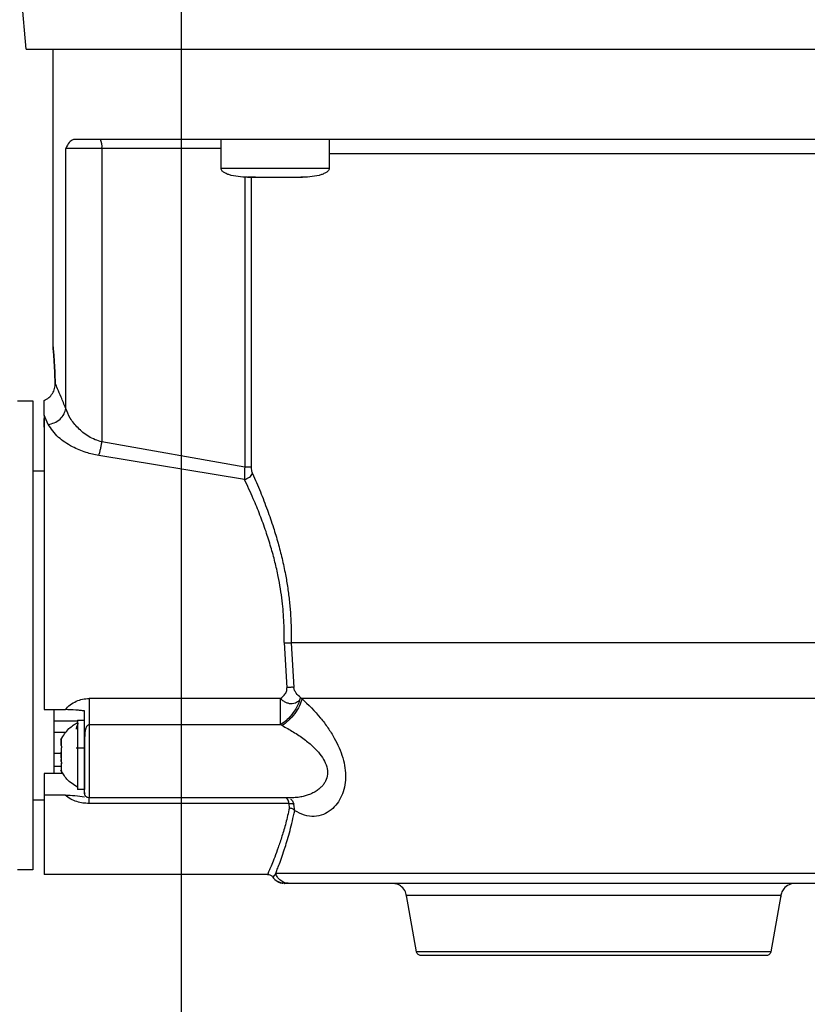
# Model space of a CAD drawing. Header units: inches. Extents: x 170 to 312, y 215 to 248.
# Tile 165 of 256: x 206.099 to 206.26, y 243.708 to 243.909. Entities that reach past the tile are written whole.
import ezdxf

# ---------------------------------------------------------------- set-up
doc = ezdxf.new("R2010")
doc.units = ezdxf.units.IN
doc.header["$LTSCALE"] = 0.25
doc.header["$MEASUREMENT"] = 0
doc.layers.add('MOTOR RH', color=7, linetype='Continuous')

msp = doc.modelspace()

# ---------------------------------------------------------------- linework, layer by layer
at = {"layer": 'MOTOR RH'}
for p, q in [((206.1317124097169, 240.1052927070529), (206.1317124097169, 244.299997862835)), ((206.0998681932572, 243.9029674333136), (206.0989800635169, 243.9131176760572)), ((206.105404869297, 243.8420668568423), (206.1054045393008, 243.9029674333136)), ((206.1398129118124, 243.8786071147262), (206.139812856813, 243.884512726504)), ((206.1619585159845, 243.884512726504), (206.1619585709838, 243.8786071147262)), ((206.1080073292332, 243.8294680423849), (206.108006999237, 243.8826673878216)), ((206.139812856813, 243.8826673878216), (206.108006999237, 243.8826673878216)), ((206.1154151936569, 243.8826673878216), (206.1154155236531, 243.8226261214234)), ((206.1398129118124, 243.8786071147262), (206.1619585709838, 243.8786071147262)), ((206.1446598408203, 243.8768453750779), (206.1446601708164, 243.8174491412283)), ((206.1468863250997, 243.8767617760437), (206.1453493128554, 243.8767617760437)), ((206.1459710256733, 243.8767617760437), (206.1459713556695, 243.8174491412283)), ((206.1548851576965, 243.8767617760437), (206.1549667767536, 243.8767617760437)), ((206.1564221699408, 243.8767617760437), (206.1561663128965, 243.8767617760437)), ((206.0981522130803, 243.8309939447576), (206.101289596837, 243.8309939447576)), ((206.1035595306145, 243.8280587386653), (206.1035595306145, 243.8311105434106)), ((206.1044031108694, 243.8262081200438), (206.1035595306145, 243.8280587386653)), ((206.1035595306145, 243.8256405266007), (206.1035595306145, 243.827412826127)), ((206.1446601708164, 243.8174491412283), (206.1154155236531, 243.8226261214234)), ((206.1446193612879, 243.8149182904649), (206.1147745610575, 243.8198462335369)), ((206.101289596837, 243.816691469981), (206.1035595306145, 243.816691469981)), ((206.1527276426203, 243.7815314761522), (206.1533005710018, 243.7723184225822)), ((206.1541686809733, 243.7814755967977), (206.154705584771, 243.7723677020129)), ((206.1519806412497, 243.7700933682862), (206.1127872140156, 243.7700933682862)), ((206.1560701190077, 243.7703010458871), (206.1563676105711, 243.7700700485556)), ((206.1035598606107, 243.7678282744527), (206.1078909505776, 243.7678287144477)), ((206.1055345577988, 243.7655152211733), (206.1103881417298, 243.7655156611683)), ((206.1103881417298, 243.7656643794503), (206.1118644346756, 243.7656643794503)), ((206.1103881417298, 243.7656643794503), (206.1103881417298, 243.7514538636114)), ((206.1055345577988, 243.7631929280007), (206.1081169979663, 243.7631929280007)), ((206.1519805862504, 243.7647324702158), (206.1127872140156, 243.7647320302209)), ((206.152309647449, 243.7645657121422), (206.1519805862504, 243.7647324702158)), ((206.1070662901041, 243.7604570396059), (206.1070662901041, 243.7617598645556)), ((206.1103881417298, 243.7612437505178), (206.110330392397, 243.7612437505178)), ((206.1118645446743, 243.7610721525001), (206.1118645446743, 243.7514538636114)), ((206.1070662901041, 243.7603967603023), (206.1070662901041, 243.7604073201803)), ((206.1071028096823, 243.7603589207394), (206.1070662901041, 243.7603589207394)), ((206.1070662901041, 243.7598744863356), (206.1070662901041, 243.7595282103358)), ((206.1070662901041, 243.7579895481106), (206.1070662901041, 243.7591282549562)), ((206.1118645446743, 243.7599435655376), (206.1101482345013, 243.7599435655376)), ((206.1055345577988, 243.7589368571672), (206.1070662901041, 243.7589368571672)), ((206.1070662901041, 243.7572433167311), (206.1070662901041, 243.7575900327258)), ((206.1070662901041, 243.7561688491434), (206.1055345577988, 243.7561688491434)), ((206.1070662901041, 243.7568530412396), (206.1070662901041, 243.7553583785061)), ((206.1070662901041, 243.7568530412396), (206.1071136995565, 243.7568530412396)), ((206.1070662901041, 243.7567593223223), (206.107100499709, 243.7567593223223)), ((206.1074502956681, 243.7547890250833), (206.1035599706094, 243.7547890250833)), ((206.1118645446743, 243.7514538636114), (206.1103881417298, 243.7514538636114)), ((206.1035599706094, 243.749331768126), (206.1012900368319, 243.749331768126)), ((206.1078909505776, 243.7503428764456), (206.1035599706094, 243.7503428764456)), ((206.111930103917, 243.7506799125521), (206.1118645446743, 243.7508796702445)), ((206.1119822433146, 243.7505206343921), (206.111930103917, 243.7506799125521)), ((206.1542567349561, 243.7497933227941), (206.1127873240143, 243.7497933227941)), ((206.1537611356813, 243.7486224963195), (206.1127873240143, 243.7486220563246)), ((206.153817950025, 243.7476791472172), (206.1537611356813, 243.7486224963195)), ((206.1548913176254, 243.7471454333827), (206.1547415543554, 243.7484517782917)), ((206.1012901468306, 243.7350292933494), (206.098152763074, 243.7350292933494)), ((206.1493316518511, 243.734107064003), (206.1035600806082, 243.7341066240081)), ((206.1510012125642, 243.7343019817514), (206.1503973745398, 243.7335456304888)), ((206.152903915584, 243.7322881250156), (206.1523678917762, 243.7323096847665)), ((206.1528332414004, 243.7322617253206), (206.1528966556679, 243.7322617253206)), ((206.1533504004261, 243.7322942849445), (206.1528460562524, 243.7322612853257)), ((206.1537755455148, 243.7322617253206), (206.1529030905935, 243.7322617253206)), ((206.1798478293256, 243.7182606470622), (206.1778092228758, 243.7298215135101)), ((206.2544585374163, 243.729821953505), (206.2524200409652, 243.7182610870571))]:
    msp.add_line(p, q, dxfattribs=at)
at = {"layer": 'MOTOR RH', "flags": 128}
for points in [[(206.0998681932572, 243.9029674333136), (206.2334612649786, 243.9029674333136), (206.2420042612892, 243.9029678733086), (206.2886228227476, 243.9029678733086), (206.2952130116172, 243.9029683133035), (206.3243606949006, 243.9029683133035), (206.3272323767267, 243.9029687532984), (206.3323976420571, 243.9029687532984)], [(206.2703074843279, 243.8815608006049), (206.2673729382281, 243.8815608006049), (206.2614570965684, 243.88156036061), (206.204717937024, 243.88156036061), (206.1973948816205, 243.8815599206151), (206.1619585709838, 243.8815599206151)], [(206.101289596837, 243.8309939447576), (206.101289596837, 243.8159390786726), (206.1012897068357, 243.8116649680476), (206.1012897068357, 243.7967733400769), (206.1012898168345, 243.7913438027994), (206.1012898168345, 243.7802220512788), (206.1012899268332, 243.7746798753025), (206.1012899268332, 243.7590204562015), (206.1012900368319, 243.7543587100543), (206.1012900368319, 243.7363228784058), (206.1012901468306, 243.7353540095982), (206.1012901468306, 243.7350292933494)], [(206.2838670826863, 243.7814764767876), (206.2586821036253, 243.7814764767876), (206.252392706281, 243.7814760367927), (206.1759792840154, 243.7814760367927), (206.1699015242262, 243.7814755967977), (206.1541686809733, 243.7814755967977)], [(206.2838962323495, 243.7700709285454), (206.2656694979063, 243.7700709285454), (206.2599452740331, 243.7700704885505), (206.2053298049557, 243.7700704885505), (206.1982814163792, 243.7700700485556), (206.1563676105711, 243.7700700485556)], [(206.1055344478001, 243.7676848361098), (206.1055345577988, 243.7661716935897), (206.1055345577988, 243.7547894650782)], [(206.1127872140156, 243.7647320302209), (206.1127872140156, 243.7577831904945), (206.1127873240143, 243.7553187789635), (206.1127873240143, 243.7497933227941)], [(206.1035599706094, 243.7547890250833), (206.1035599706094, 243.7374255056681), (206.1035600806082, 243.7356677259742), (206.1035600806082, 243.7341066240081)], [(206.2820607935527, 243.7343024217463), (206.2622390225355, 243.7343024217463), (206.2573277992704, 243.7343019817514), (206.195365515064, 243.7343019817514), (206.1892503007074, 243.7343015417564), (206.1568850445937, 243.7343015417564), (206.154305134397, 243.7343019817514), (206.1510010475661, 243.7343019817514)], [(206.2544585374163, 243.729821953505), (206.2211362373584, 243.729821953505), (206.216133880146, 243.7298215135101), (206.1778092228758, 243.7298215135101)], [(206.2524200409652, 243.7182610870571), (206.252411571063, 243.7182610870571), (206.2519830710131, 243.7182606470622), (206.2093247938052, 243.7182606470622), (206.2046349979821, 243.7182602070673), (206.1816057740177, 243.7182602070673), (206.1804266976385, 243.7182606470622), (206.1798478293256, 243.7182606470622)]]:
    msp.add_lwpolyline(points, dxfattribs=at)
at = {"layer": 'MOTOR RH'}
msp.add_arc((206.1125179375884, 243.8831146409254), 0.002931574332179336, 351.2244486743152, 28.48352643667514, dxfattribs=at)
for points, knots in [([(206.1095643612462, 243.884512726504), (206.1092664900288, 243.8843527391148), (206.1086816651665, 243.8840386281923), (206.1082290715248, 243.8831187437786), (206.108006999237, 243.8826673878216)], [0, 0, 0, 0, 0.5093340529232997, 1, 1, 1, 1]), ([(206.3221664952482, 243.8845140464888), (206.3209083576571, 243.8845138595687), (206.318392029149, 243.8845134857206), (206.3131153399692, 243.8845136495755), (206.3068124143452, 243.8845135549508), (206.2994419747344, 243.8845137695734), (206.2911215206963, 243.884513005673), (206.2819370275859, 243.8845132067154), (206.2719964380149, 243.8845131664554), (206.2614135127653, 243.8845131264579), (206.2503101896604, 243.8845133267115), (206.2388143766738, 243.8845125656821), (206.2270573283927, 243.8845127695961), (206.2151749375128, 243.8845127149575), (206.2033035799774, 243.8845127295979), (206.1915795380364, 243.884512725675), (206.1801379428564, 243.8845127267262), (206.1691099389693, 243.8845127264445), (206.1586228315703, 243.8845127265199), (206.1487958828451, 243.8845127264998), (206.1397439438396, 243.8845127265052), (206.1315708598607, 243.8845127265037), (206.1243633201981, 243.8845127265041), (206.1182352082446, 243.884512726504), (206.1131434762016, 243.884512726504), (206.1107574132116, 243.884512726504), (206.1095643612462, 243.884512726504)], [0, 0, 0, 0, 0.04166450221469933, 0.08333077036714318, 0.1249996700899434, 0.1666645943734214, 0.2083321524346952, 0.2499994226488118, 0.2916659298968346, 0.3333317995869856, 0.3749983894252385, 0.41666595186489, 0.4583324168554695, 0.4999992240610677, 0.5416660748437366, 0.583332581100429, 0.6249995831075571, 0.666666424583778, 0.7083332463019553, 0.7499985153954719, 0.7916666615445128, 0.8333329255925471, 0.8749985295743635, 0.9166671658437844, 0.9583328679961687, 1, 1, 1, 1]), ([(206.1452570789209, 243.8767617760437), (206.1439443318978, 243.8768242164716), (206.142374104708, 243.8768989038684), (206.1407404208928, 243.8775550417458), (206.1402506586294, 243.8778557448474), (206.1399668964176, 243.8781491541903), (206.1398212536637, 243.8784074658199), (206.1398179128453, 243.8785871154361), (206.139816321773, 243.8786726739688)], [0, 0, 0, 0, 0.6348033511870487, 0.7593126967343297, 0.8593888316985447, 0.9131484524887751, 0.9586367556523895, 1, 1, 1, 1]), ([(206.1619551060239, 243.8786726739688), (206.1619534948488, 243.8785872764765), (206.1619501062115, 243.8784076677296), (206.161804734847, 243.8781492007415), (206.1615207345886, 243.8778558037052), (206.161031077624, 243.8775550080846), (206.1593973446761, 243.8768989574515), (206.1578271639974, 243.8768242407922), (206.1565144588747, 243.8767617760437)], [0, 0, 0, 0, 0.0412916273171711, 0.08684490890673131, 0.1406116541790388, 0.2406821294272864, 0.3651937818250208, 1, 1, 1, 1]), ([(206.1452570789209, 243.8767617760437), (206.1453417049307, 243.8767617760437), (206.145510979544, 243.8767617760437), (206.1468126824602, 243.8767617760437), (206.1486729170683, 243.8767617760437), (206.1501481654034, 243.8767617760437), (206.1508857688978, 243.8767617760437)], [0, 0, 0, 0, 0.2499386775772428, 0.4999440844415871, 0.7499790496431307, 1, 1, 1, 1]), ([(206.1508857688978, 243.8767617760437), (206.1516233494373, 243.8767617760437), (206.1530985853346, 243.8767617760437), (206.1549588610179, 243.8767617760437), (206.1562604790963, 243.8767617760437), (206.1564298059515, 243.8767617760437), (206.1565144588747, 243.8767617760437)], [0, 0, 0, 0, 0.2500156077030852, 0.5000565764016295, 0.7500593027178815, 1, 1, 1, 1]), ([(206.1058378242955, 243.8346274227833), (206.1058033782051, 243.8356595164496), (206.1057344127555, 243.8377258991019), (206.105569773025, 243.8401370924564), (206.1054391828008, 243.8417074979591), (206.1053877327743, 243.8422463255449), (206.1054391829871, 243.8417074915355), (206.105569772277, 243.8401371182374), (206.105734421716, 243.8377257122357), (206.1058033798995, 243.8356594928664), (206.1058378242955, 243.8346274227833)], [0, 0, 0, 0, 0.1249630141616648, 0.2501918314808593, 0.375240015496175, 0.4999929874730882, 0.6247459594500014, 0.7497941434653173, 0.8750229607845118, 1, 1, 1, 1]), ([(206.1035595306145, 243.8311105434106), (206.1038975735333, 243.8312775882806), (206.1045737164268, 243.8316117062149), (206.1053189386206, 243.8324852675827), (206.1057823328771, 243.8335291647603), (206.1058193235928, 243.8342612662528), (206.1058378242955, 243.8346274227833)], [0, 0, 0, 0, 0.2499563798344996, 0.4999549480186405, 0.7499052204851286, 1, 1, 1, 1]), ([(206.1080073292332, 243.8294680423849), (206.1076821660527, 243.8302653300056), (206.1070494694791, 243.8318166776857), (206.1063178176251, 243.8335268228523), (206.1059946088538, 243.8342679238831), (206.1058378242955, 243.8346274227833)], [0, 0, 0, 0, 0.3525121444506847, 0.6859116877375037, 0.9999999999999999, 0.9999999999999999, 0.9999999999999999, 0.9999999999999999]), ([(206.1035595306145, 243.8280587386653), (206.103559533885, 243.8267294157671), (206.1035595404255, 243.8240709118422), (206.103559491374, 243.8182528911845), (206.1035596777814, 243.8113335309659), (206.1035596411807, 243.8034095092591), (206.1035596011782, 243.7947881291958), (206.1035597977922, 243.7857696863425), (206.1035597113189, 243.7766190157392), (206.1035598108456, 243.770758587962), (206.1035598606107, 243.7678282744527)], [0, 0, 0, 0, 0.1250053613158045, 0.2499973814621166, 0.3750018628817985, 0.5000021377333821, 0.624998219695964, 0.7500007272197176, 0.874996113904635, 1, 1, 1, 1]), ([(206.1044031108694, 243.8262081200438), (206.104831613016, 243.8262872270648), (206.1057192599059, 243.8264510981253), (206.1068852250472, 243.8272229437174), (206.1077384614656, 243.8282777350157), (206.1079198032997, 243.8290805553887), (206.1080073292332, 243.8294680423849)], [0, 0, 0, 0, 0.2413737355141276, 0.5000083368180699, 0.7586754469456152, 1, 1, 1, 1]), ([(206.1154155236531, 243.8226261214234), (206.1149339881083, 243.8227587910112), (206.1139596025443, 243.8230272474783), (206.112216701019, 243.823951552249), (206.1104049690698, 243.8254481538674), (206.108797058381, 243.827474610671), (206.1082710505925, 243.8288023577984), (206.1080073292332, 243.8294680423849)], [0, 0, 0, 0, 0.1182711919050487, 0.2393213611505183, 0.4883332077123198, 0.7434686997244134, 1, 1, 1, 1]), ([(206.1147745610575, 243.8198462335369), (206.1138915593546, 243.8200190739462), (206.1119279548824, 243.8204034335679), (206.1090397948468, 243.8216866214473), (206.1060278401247, 243.8237172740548), (206.1049893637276, 243.8253093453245), (206.1044031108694, 243.8262081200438)], [0, 0, 0, 0, 0.1711773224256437, 0.380661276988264, 0.65036365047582, 1, 1, 1, 1]), ([(206.1147745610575, 243.8198462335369), (206.1148345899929, 243.8200271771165), (206.1149560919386, 243.8203934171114), (206.1151301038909, 243.8210840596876), (206.1152894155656, 243.8218388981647), (206.1153738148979, 243.8223657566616), (206.1154155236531, 243.8226261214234)], [0, 0, 0, 0, 0.2470488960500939, 0.5000408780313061, 0.7529284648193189, 1, 1, 1, 1]), ([(206.1446601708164, 243.8174491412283), (206.1446275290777, 243.8170282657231), (206.1445555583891, 243.8161002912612), (206.1445968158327, 243.8153362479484), (206.1446193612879, 243.8149187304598)], [0, 0, 0, 0, 0.4535421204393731, 1, 1, 1, 1]), ([(206.1459713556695, 243.8174491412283), (206.1458978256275, 243.8174491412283), (206.1457507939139, 243.8174491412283), (206.1454344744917, 243.8174491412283), (206.1450690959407, 243.8174491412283), (206.1447964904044, 243.8174491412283), (206.1446601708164, 243.8174491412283)], [0, 0, 0, 0, 0.2499901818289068, 0.4998839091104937, 0.7499110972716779, 1, 1, 1, 1]), ([(206.1459713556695, 243.8174491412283), (206.1459832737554, 243.8172308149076), (206.146010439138, 243.8167331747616), (206.1461604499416, 243.816342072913), (206.1462446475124, 243.8161225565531)], [0, 0, 0, 0, 0.4387232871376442, 1, 1, 1, 1]), ([(206.1446193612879, 243.8149182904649), (206.1447900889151, 243.814973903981), (206.1451395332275, 243.8150877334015), (206.1456190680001, 243.8153818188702), (206.1460165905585, 243.8157369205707), (206.146169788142, 243.815995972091), (206.1462446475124, 243.8161225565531)], [0, 0, 0, 0, 0.2442937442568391, 0.5000190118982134, 0.7556863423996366, 1, 1, 1, 1]), ([(206.1462446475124, 243.8161225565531), (206.1467861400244, 243.8148967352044), (206.1478310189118, 243.8125313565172), (206.1492817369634, 243.8088043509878), (206.1504975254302, 243.8052887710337), (206.1515025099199, 243.8019558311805), (206.1523276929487, 243.798763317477), (206.1529835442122, 243.795681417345), (206.1534825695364, 243.7927308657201), (206.1538403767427, 243.7899265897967), (206.1540767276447, 243.7871149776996), (206.1542002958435, 243.784295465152), (206.1541792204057, 243.7824156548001), (206.1541686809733, 243.7814755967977)], [0, 0, 0, 0, 0.1290318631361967, 0.2489834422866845, 0.3596689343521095, 0.4517581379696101, 0.5420012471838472, 0.6309113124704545, 0.7060594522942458, 0.7802100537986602, 0.8536768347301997, 0.926826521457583, 1, 1, 1, 1]), ([(206.1527276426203, 243.7815314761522), (206.152734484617, 243.7828808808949), (206.1527489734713, 243.7857384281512), (206.152356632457, 243.790283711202), (206.1516904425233, 243.7944403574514), (206.1508621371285, 243.7981034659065), (206.1500234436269, 243.8011842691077), (206.1489961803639, 243.8044080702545), (206.1477841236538, 243.8077114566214), (206.1463042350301, 243.8113159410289), (206.1452238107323, 243.8136259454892), (206.1446193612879, 243.8149182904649)], [0, 0, 0, 0, 0.1082425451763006, 0.2292182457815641, 0.3670312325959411, 0.4518303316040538, 0.5421950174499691, 0.6382021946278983, 0.746058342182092, 0.8579309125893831, 1, 1, 1, 1]), ([(206.1527276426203, 243.7815314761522), (206.1528637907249, 243.7815279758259), (206.1531396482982, 243.7815208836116), (206.153532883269, 243.7815071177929), (206.1538913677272, 243.7814916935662), (206.1540769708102, 243.7814809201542), (206.1541686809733, 243.7814755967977)], [0, 0, 0, 0, 0.2467304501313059, 0.4999148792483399, 0.7528980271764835, 0.9999999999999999, 0.9999999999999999, 0.9999999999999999, 0.9999999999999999]), ([(206.1519806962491, 243.7700933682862), (206.1523382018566, 243.7703938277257), (206.1528791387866, 243.7708484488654), (206.153244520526, 243.7715752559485), (206.1533274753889, 243.7720113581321), (206.1533094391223, 243.7722172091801), (206.1533005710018, 243.7723184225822)], [0, 0, 0, 0, 0.5093131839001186, 0.7706349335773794, 0.8872251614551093, 1, 1, 1, 1]), ([(206.154705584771, 243.7723677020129), (206.1546150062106, 243.7723762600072), (206.1544314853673, 243.7723935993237), (206.1540826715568, 243.7723915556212), (206.153700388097, 243.7723679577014), (206.1534327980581, 243.7723348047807), (206.1533005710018, 243.7723184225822)], [0, 0, 0, 0, 0.2464853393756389, 0.4994029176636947, 0.7526347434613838, 1, 1, 1, 1]), ([(206.1560701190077, 243.7703010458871), (206.1557698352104, 243.7705711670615), (206.1553179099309, 243.7709776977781), (206.1549163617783, 243.7716591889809), (206.1547612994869, 243.7720721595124), (206.1547239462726, 243.7722703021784), (206.154705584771, 243.7723677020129)], [0, 0, 0, 0, 0.5138927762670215, 0.773405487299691, 0.8886142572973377, 0.9999999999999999, 0.9999999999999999, 0.9999999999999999, 0.9999999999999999]), ([(206.1078909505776, 243.7678287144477), (206.1082199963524, 243.7681726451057), (206.1088761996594, 243.7688585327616), (206.1101128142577, 243.7695606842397), (206.1114302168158, 243.7700136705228), (206.112334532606, 243.7700667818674), (206.1127872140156, 243.7700933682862)], [0, 0, 0, 0, 0.2597503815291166, 0.5180101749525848, 0.7587260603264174, 1, 1, 1, 1]), ([(206.1127872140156, 243.7700933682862), (206.1127872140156, 243.7696167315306), (206.1127872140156, 243.7686635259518), (206.1127872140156, 243.7672094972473), (206.1127872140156, 243.7658404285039), (206.1127872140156, 243.7651015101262), (206.1127872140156, 243.7647320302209)], [0, 0, 0, 0, 0.2500044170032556, 0.4999732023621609, 0.749972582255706, 1, 1, 1, 1]), ([(206.1519806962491, 243.7647324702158), (206.1519806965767, 243.7651019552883), (206.1519806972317, 243.7658407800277), (206.1519806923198, 243.7672097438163), (206.1519807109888, 243.7686636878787), (206.1519806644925, 243.7696168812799), (206.1519806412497, 243.7700933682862)], [0, 0, 0, 0, 0.250044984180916, 0.4999915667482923, 0.7500533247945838, 1, 1, 1, 1]), ([(206.156064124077, 243.7703063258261), (206.1559225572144, 243.7698108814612), (206.1556308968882, 243.7687901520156), (206.1546474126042, 243.7671792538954), (206.153382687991, 243.7657211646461), (206.1524388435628, 243.7650555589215), (206.1519806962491, 243.7647324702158)], [0, 0, 0, 0, 0.24268176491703, 0.4999803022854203, 0.7572876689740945, 1, 1, 1, 1]), ([(206.1560701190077, 243.7703010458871), (206.156052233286, 243.7702346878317), (206.1560040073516, 243.7700557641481), (206.1558356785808, 243.7697335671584), (206.1555224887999, 243.7693934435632), (206.1551900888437, 243.7692053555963), (206.1548238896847, 243.7690699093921), (206.1543801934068, 243.7689880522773), (206.1537193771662, 243.7690421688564), (206.1530701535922, 243.7692650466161), (206.1524722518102, 243.7696015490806), (206.1521451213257, 243.7699288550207), (206.1519806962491, 243.7700933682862)], [0, 0, 0, 0, 0.04654761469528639, 0.1255080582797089, 0.2503904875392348, 0.3617497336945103, 0.3752916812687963, 0.5003410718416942, 0.6380593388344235, 0.750408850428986, 0.8745483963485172, 1, 1, 1, 1]), ([(206.1563676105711, 243.7700700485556), (206.1562217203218, 243.7695849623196), (206.1559215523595, 243.7685869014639), (206.1549407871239, 243.7670044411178), (206.15369088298, 243.7655631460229), (206.1527609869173, 243.7648916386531), (206.152309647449, 243.7645657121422)], [0, 0, 0, 0, 0.2433159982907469, 0.5006206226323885, 0.7576184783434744, 1, 1, 1, 1]), ([(206.1563676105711, 243.7700700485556), (206.1576735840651, 243.768823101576), (206.1595476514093, 243.7670337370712), (206.1617115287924, 243.7641493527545), (206.1633782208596, 243.7614942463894), (206.1646271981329, 243.7586730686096), (206.1652395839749, 243.7558964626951), (206.1653653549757, 243.7538481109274), (206.1651391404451, 243.7518934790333), (206.1645418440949, 243.7500883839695), (206.1636052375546, 243.7485083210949), (206.1623291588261, 243.7472018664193), (206.1607334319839, 243.7462703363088), (206.1588779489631, 243.745871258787), (206.1568812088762, 243.7460746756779), (206.1555551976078, 243.7467881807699), (206.154891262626, 243.7471454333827)], [0, 0, 0, 0, 0.1391143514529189, 0.1996286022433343, 0.2565761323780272, 0.3588567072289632, 0.4090681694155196, 0.4578746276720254, 0.510806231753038, 0.5649479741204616, 0.6229403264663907, 0.6865974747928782, 0.7576487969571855, 0.8354375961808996, 0.9176034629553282, 1, 1, 1, 1]), ([(206.1118644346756, 243.7675757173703), (206.1115839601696, 243.7675983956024), (206.1110255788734, 243.7676435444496), (206.1104371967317, 243.7676995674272), (206.1094027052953, 243.7677888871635), (206.1086293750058, 243.7678092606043), (206.1078909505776, 243.7678287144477)], [0, 0, 0, 0, 0.2125853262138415, 0.4232244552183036, 0.4492584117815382, 1, 1, 1, 1]), ([(206.1118645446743, 243.7610189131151), (206.1118645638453, 243.7619193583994), (206.1118645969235, 243.7634730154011), (206.1118643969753, 243.7654687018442), (206.1118644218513, 243.7668586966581), (206.1118644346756, 243.7675752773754)], [0, 0, 0, 0, 0.4004220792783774, 0.6909010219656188, 1, 1, 1, 1]), ([(206.1070248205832, 243.7616899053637), (206.1075105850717, 243.7625062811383), (206.1083780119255, 243.7639640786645), (206.1098339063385, 243.7648182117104), (206.1104744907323, 243.7651940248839)], [0, 0, 0, 0, 0.5600062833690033, 1, 1, 1, 1]), ([(206.1105940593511, 243.7649775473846), (206.1105545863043, 243.7649255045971), (206.1104070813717, 243.7647310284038), (206.110257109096, 243.7644103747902), (206.1101618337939, 243.7640663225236), (206.1101526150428, 243.7639082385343), (206.1101482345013, 243.7638331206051)], [0, 0, 0, 0, 0.1680507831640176, 0.6279809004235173, 0.8232249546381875, 1, 1, 1, 1]), ([(206.1127872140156, 243.7647320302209), (206.112752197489, 243.7647290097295), (206.1126797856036, 243.7647227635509), (206.1125315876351, 243.7646566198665), (206.1122571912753, 243.7643876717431), (206.111838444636, 243.7631820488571), (206.1118530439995, 243.7619720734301), (206.1118645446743, 243.7610189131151)], [0, 0, 0, 0, 0.02484032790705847, 0.05136817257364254, 0.1148328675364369, 0.3027080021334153, 1, 1, 1, 1]), ([(206.152309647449, 243.7645657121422), (206.1530775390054, 243.7641528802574), (206.1546108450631, 243.7633285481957), (206.156776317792, 243.7618619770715), (206.158630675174, 243.7603310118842), (206.1600412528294, 243.7588131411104), (206.1610483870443, 243.7573100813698), (206.1616314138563, 243.7557412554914), (206.1616423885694, 243.7541670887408), (206.1611931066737, 243.7530607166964), (206.1606498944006, 243.7523040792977), (206.1601210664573, 243.7517543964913), (206.1594451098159, 243.7512284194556), (206.1586075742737, 243.7507395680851), (206.1577236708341, 243.7503664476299), (206.1567966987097, 243.7500866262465), (206.1558250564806, 243.7498911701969), (206.1548940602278, 243.7497928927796), (206.1542865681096, 243.7497986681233), (206.1540620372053, 243.7498008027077)], [0, 0, 0, 0, 0.1027754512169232, 0.2052193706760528, 0.2967677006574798, 0.3700383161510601, 0.4316755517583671, 0.4935504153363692, 0.5537972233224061, 0.6158798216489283, 0.6472448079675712, 0.6815443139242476, 0.7225222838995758, 0.7690680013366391, 0.8213040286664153, 0.8621826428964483, 0.9107440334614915, 0.967010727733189, 1, 1, 1, 1]), ([(206.1070662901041, 243.7617598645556), (206.1070662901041, 243.7616872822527), (206.1070662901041, 243.7615421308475), (206.1070662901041, 243.7610043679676), (206.1070662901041, 243.7605841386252), (206.1070662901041, 243.7604442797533)], [0, 0, 0, 0, 0.4002299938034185, 0.8003871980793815, 1, 1, 1, 1]), ([(206.107116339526, 243.7618777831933), (206.1071167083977, 243.7618786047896), (206.1071179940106, 243.7618814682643), (206.1071178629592, 243.7618811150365), (206.1071177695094, 243.7618808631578)], [0, 0, 0, 0, 0.2869228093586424, 0.9999999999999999, 0.9999999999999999, 0.9999999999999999, 0.9999999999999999]), ([(206.1070662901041, 243.7604442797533), (206.1070795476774, 243.7604215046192), (206.1071061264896, 243.76037584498), (206.1071208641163, 243.7602515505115), (206.1071140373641, 243.7601027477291), (206.1070919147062, 243.7599723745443), (206.1070725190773, 243.7598982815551), (206.1070662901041, 243.7598744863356)], [0, 0, 0, 0, 0.2291828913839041, 0.4594663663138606, 0.6794001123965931, 0.8970382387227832, 0.9999999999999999, 0.9999999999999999, 0.9999999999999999, 0.9999999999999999]), ([(206.1070662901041, 243.7598744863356), (206.1070662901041, 243.7595303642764), (206.1070662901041, 243.7588420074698), (206.1070662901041, 243.7579144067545), (206.1070662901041, 243.7574109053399), (206.1070662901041, 243.7572433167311)], [0, 0, 0, 0, 0.4000966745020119, 0.8003243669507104, 1, 1, 1, 1]), ([(206.1106458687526, 243.7599435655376), (206.1105789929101, 243.7599244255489), (206.1104790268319, 243.7598958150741), (206.1104107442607, 243.7598077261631), (206.1103881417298, 243.7597785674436)], [0, 0, 0, 0, 0.6689853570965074, 1, 1, 1, 1]), ([(206.1118645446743, 243.7508796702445), (206.1118645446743, 243.7510244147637), (206.1118645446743, 243.7513138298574), (206.1118645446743, 243.7521598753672), (206.1118645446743, 243.7532637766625), (206.1118645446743, 243.7546083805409), (206.1118645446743, 243.7561261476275), (206.1118645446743, 243.7577501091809), (206.1118645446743, 243.7594173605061), (206.1118645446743, 243.7604842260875), (206.1118645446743, 243.7610175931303)], [0, 0, 0, 0, 0.1250352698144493, 0.2500066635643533, 0.3750319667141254, 0.5000101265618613, 0.6249960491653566, 0.7499936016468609, 0.8750122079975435, 1, 1, 1, 1]), ([(206.1070662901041, 243.7572433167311), (206.1070795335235, 243.7571894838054), (206.1071060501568, 243.7570816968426), (206.1071210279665, 243.7569222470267), (206.1071141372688, 243.7567895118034), (206.1070919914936, 243.7567106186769), (206.107072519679, 243.7566828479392), (206.1070662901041, 243.7566739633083)], [0, 0, 0, 0, 0.2290631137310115, 0.458641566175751, 0.6789921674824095, 0.8973006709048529, 1, 1, 1, 1]), ([(206.1104746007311, 243.7519242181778), (206.1096659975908, 243.7524228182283), (206.108222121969, 243.7533131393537), (206.1073906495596, 243.7547820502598), (206.1070248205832, 243.7554283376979)], [0, 0, 0, 0, 0.5600227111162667, 1, 1, 1, 1]), ([(206.1070662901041, 243.7566739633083), (206.1070662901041, 243.7564025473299), (206.1070662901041, 243.7558597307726), (206.1070662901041, 243.7554686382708), (206.1070662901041, 243.7553859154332), (206.1070662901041, 243.7553583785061)], [0, 0, 0, 0, 0.4001761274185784, 0.8003295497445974, 0.9999999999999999, 0.9999999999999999, 0.9999999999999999, 0.9999999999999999]), ([(206.1070662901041, 243.7553583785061), (206.1070795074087, 243.7553271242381), (206.1071059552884, 243.7552645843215), (206.1071172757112, 243.7552388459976), (206.107117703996, 243.7552375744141), (206.1071177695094, 243.7552373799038)], [0, 0, 0, 0, 0.4583420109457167, 0.917144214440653, 1, 1, 1, 1]), ([(206.1078909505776, 243.7503428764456), (206.1085554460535, 243.7503127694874), (206.1098935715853, 243.7502521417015), (206.1112045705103, 243.7500938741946), (206.1118645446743, 243.7500142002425)], [0, 0, 0, 0, 0.4965867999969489, 1, 1, 1, 1]), ([(206.1127873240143, 243.7486220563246), (206.1123590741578, 243.7486395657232), (206.11150241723, 243.7486745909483), (206.1102171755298, 243.7489833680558), (206.1089444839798, 243.7495008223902), (206.1082506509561, 243.7500553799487), (206.1078909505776, 243.7503428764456)], [0, 0, 0, 0, 0.2283352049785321, 0.4567542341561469, 0.7183678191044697, 1, 1, 1, 1]), ([(206.1118645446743, 243.7508796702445), (206.1118645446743, 243.7507210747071), (206.1118645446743, 243.7504694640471), (206.1118645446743, 243.7504740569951), (206.1118645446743, 243.7504757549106)], [0, 0, 0, 0, 0.6303212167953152, 1, 1, 1, 1]), ([(206.1127921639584, 243.7498016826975), (206.1127654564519, 243.749799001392), (206.1126346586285, 243.7497858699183), (206.1123949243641, 243.7498645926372), (206.1121202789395, 243.7500475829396), (206.1119312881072, 243.7503238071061), (206.1118685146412, 243.7505614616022), (206.1118651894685, 243.7506908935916), (206.1118645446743, 243.7507159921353)], [0, 0, 0, 0, 0.05545059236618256, 0.2715647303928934, 0.5017375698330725, 0.7317853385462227, 0.9479896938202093, 1, 1, 1, 1]), ([(206.1127873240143, 243.7486220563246), (206.1127873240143, 243.7489538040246), (206.1127873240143, 243.7494536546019), (206.1127873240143, 243.7497078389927), (206.1127873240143, 243.7497933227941)], [0, 0, 0, 0, 0.6636937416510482, 1, 1, 1, 1]), ([(206.1537611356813, 243.7486224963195), (206.1536639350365, 243.7489383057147), (206.1535082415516, 243.7494441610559), (206.1532632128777, 243.7496979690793), (206.1531711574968, 243.7497933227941)], [0, 0, 0, 0, 0.6243077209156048, 1, 1, 1, 1]), ([(206.1540634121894, 243.7495046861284), (206.154137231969, 243.7494452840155), (206.1544291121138, 243.7492104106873), (206.1546078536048, 243.748776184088), (206.1547413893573, 243.7484517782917)], [0, 0, 0, 0, 0.2529112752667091, 1, 1, 1, 1]), ([(206.153817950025, 243.7476791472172), (206.1535762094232, 243.7466405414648), (206.1530925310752, 243.7445624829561), (206.1522880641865, 243.7418814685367), (206.1515018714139, 243.7395444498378), (206.1507771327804, 243.7375976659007), (206.1501603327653, 243.7360540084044), (206.149692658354, 243.7349387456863), (206.1493894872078, 243.734237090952), (206.149350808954, 243.7341501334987), (206.1493316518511, 243.734107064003)], [0, 0, 0, 0, 0.1247332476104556, 0.2495682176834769, 0.3745140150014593, 0.4995224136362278, 0.6245990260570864, 0.7497118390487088, 0.8760338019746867, 1, 1, 1, 1]), ([(206.1510010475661, 243.7343019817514), (206.1511077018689, 243.7345714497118), (206.1513212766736, 243.7351110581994), (206.151765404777, 243.7362822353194), (206.1523017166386, 243.7377603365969), (206.1530369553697, 243.7399568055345), (206.1539559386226, 243.7429502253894), (206.1545795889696, 243.7457474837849), (206.154891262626, 243.7471454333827)], [0, 0, 0, 0, 0.1266017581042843, 0.2535195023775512, 0.3992195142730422, 0.544867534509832, 0.7725443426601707, 0.9999999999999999, 0.9999999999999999, 0.9999999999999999, 0.9999999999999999]), ([(206.1537611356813, 243.7486224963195), (206.1538530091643, 243.7486341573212), (206.1540397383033, 243.7486578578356), (206.1543065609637, 243.748634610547), (206.1545516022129, 243.7485699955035), (206.1546786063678, 243.7484909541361), (206.1547415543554, 243.7484517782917)], [0, 0, 0, 0, 0.2445408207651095, 0.49701932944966, 0.7507040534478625, 1, 1, 1, 1]), ([(206.1548913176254, 243.7471454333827), (206.1548282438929, 243.747212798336), (206.1546999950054, 243.7473497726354), (206.1544347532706, 243.7475115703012), (206.1541349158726, 243.7476310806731), (206.1539225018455, 243.7476632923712), (206.153817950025, 243.7476791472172)], [0, 0, 0, 0, 0.2458823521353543, 0.4999567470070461, 0.7538748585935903, 1, 1, 1, 1]), ([(206.1493316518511, 243.734107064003), (206.1494320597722, 243.7341003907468), (206.1496376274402, 243.7340867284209), (206.1499315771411, 243.7339720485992), (206.1501991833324, 243.7337949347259), (206.1503315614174, 243.7336280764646), (206.1503973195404, 243.7335451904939)], [0, 0, 0, 0, 0.2402135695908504, 0.4917952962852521, 0.7475519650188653, 1, 1, 1, 1]), ([(206.1527965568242, 243.7322621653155), (206.1525565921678, 243.7322859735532), (206.1520737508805, 243.7323338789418), (206.1514037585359, 243.7326203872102), (206.1508193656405, 243.7330320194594), (206.1505355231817, 243.7333962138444), (206.1503964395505, 243.7335746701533)], [0, 0, 0, 0, 0.252132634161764, 0.5073249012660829, 0.7585877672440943, 0.9999999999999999, 0.9999999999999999, 0.9999999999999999, 0.9999999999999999]), ([(206.1503973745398, 243.7335451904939), (206.1505394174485, 243.7333648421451), (206.1508304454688, 243.7329953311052), (206.1514256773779, 243.7325924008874), (206.1519910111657, 243.7323480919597), (206.1523563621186, 243.7323159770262), (206.1524780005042, 243.7323052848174)], [0, 0, 0, 0, 0.2739624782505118, 0.5613145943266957, 0.8539459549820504, 1, 1, 1, 1]), ([(206.1537754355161, 243.7322617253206), (206.1534774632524, 243.732288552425), (206.1528662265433, 243.732343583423), (206.1520341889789, 243.7327883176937), (206.151358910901, 243.7334518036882), (206.1511183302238, 243.7340233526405), (206.1510010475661, 243.7343019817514)], [0, 0, 0, 0, 0.2437327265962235, 0.499974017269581, 0.756238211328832, 1, 1, 1, 1]), ([(206.2792525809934, 243.7322621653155), (206.2790403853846, 243.7322621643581), (206.2786160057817, 243.7322621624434), (206.2752220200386, 243.7322621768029), (206.2699323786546, 243.7322621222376), (206.262733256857, 243.7322623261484), (206.2539255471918, 243.7322615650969), (206.2438030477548, 243.7322617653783), (206.2327202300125, 243.7322617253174), (206.2210607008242, 243.7322616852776), (206.2092304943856, 243.7322618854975), (206.1976398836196, 243.7322611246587), (206.1866911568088, 243.7322613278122), (206.1767680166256, 243.7322612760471), (206.1682007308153, 243.7322612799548), (206.1613401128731, 243.7322613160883), (206.1562272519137, 243.7322611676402), (206.1545927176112, 243.7322615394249), (206.1537754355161, 243.7322617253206)], [0, 0, 0, 0, 0.06250268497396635, 0.1250019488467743, 0.1874992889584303, 0.2500011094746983, 0.3124990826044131, 0.3749994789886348, 0.4375002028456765, 0.4999993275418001, 0.5624992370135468, 0.6249984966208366, 0.687498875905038, 0.749998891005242, 0.81249756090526, 0.8749963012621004, 0.9374970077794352, 1, 1, 1, 1]), ([(206.1778532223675, 243.7293801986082), (206.177795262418, 243.7297817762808), (206.1776736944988, 243.7306240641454), (206.1768917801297, 243.7315879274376), (206.1759072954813, 243.7321636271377), (206.1752295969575, 243.7322297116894), (206.1749012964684, 243.7322617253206)], [0, 0, 0, 0, 0.2643441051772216, 0.5544477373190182, 0.7841591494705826, 1, 1, 1, 1]), ([(206.2573664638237, 243.7322621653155), (206.256944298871, 243.7322092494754), (206.2560747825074, 243.732100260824), (206.2550949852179, 243.7313079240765), (206.2545276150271, 243.730343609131), (206.2544510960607, 243.7296919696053), (206.2544145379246, 243.7293806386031)], [0, 0, 0, 0, 0.2768477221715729, 0.5702122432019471, 0.7946621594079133, 1, 1, 1, 1]), ([(206.1807565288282, 243.7174981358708), (206.1807404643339, 243.717498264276), (206.1806281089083, 243.7174991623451), (206.1804155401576, 243.7175469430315), (206.1801507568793, 243.7177001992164), (206.179960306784, 243.7179334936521), (206.1798638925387, 243.7181251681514), (206.1798559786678, 243.71822924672), (206.1798553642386, 243.7182373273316)], [0, 0, 0, 0, 0.03826926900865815, 0.2676561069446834, 0.5095012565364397, 0.7515396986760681, 0.9807096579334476, 1, 1, 1, 1]), ([(206.2515113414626, 243.7174985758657), (206.2513796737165, 243.7174983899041), (206.2511163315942, 243.7174980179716), (206.2490128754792, 243.7174981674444), (206.2457431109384, 243.7174981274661), (206.2413095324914, 243.7174981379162), (206.2359157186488, 243.7174981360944), (206.2297594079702, 243.7174981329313), (206.2230803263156, 243.7174981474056), (206.2161339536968, 243.7174980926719), (206.2091875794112, 243.7174982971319), (206.2025085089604, 243.7174975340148), (206.1963521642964, 243.7174977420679), (206.1909583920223, 243.7174976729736), (206.1865248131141, 243.7174977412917), (206.183255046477, 243.7174975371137), (206.1811516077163, 243.7174982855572), (206.1808882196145, 243.7174981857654), (206.1807565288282, 243.7174981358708)], [0, 0, 0, 0, 0.06249959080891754, 0.1250023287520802, 0.1874993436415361, 0.2499986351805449, 0.3125005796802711, 0.3749999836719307, 0.4375004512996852, 0.5000001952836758, 0.5624994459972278, 0.6249999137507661, 0.6874997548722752, 0.7500013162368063, 0.8125006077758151, 0.874997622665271, 0.9375003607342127, 0.9999999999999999, 0.9999999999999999, 0.9999999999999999, 0.9999999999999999]), ([(206.2524141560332, 243.7182575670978), (206.2524131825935, 243.7182428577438), (206.2524058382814, 243.718131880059), (206.2523084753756, 243.71793347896), (206.2521167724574, 243.7177007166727), (206.251852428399, 243.717547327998), (206.2516397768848, 243.717499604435), (206.251527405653, 243.7174987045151), (206.2515113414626, 243.7174985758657)], [0, 0, 0, 0, 0.03451791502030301, 0.2604273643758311, 0.4984517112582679, 0.7364823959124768, 0.9623284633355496, 1, 1, 1, 1])]:
    msp.add_open_spline(points, degree=3, knots=knots, dxfattribs=at)

doc.saveas('drawing.dxf')
